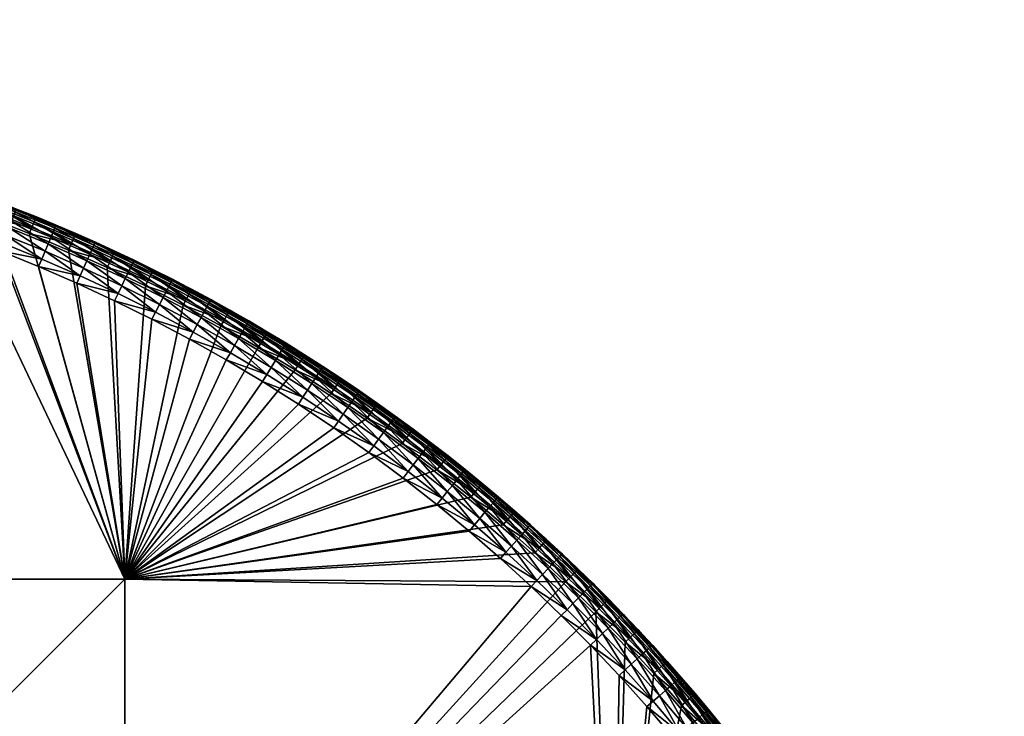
# Model space of a CAD drawing. Header units: centimetres. Extents: x -679 to 534, y -307 to 273.
# Tile 43 of 43: x 414 to 523, y 93 to 171. Entities that reach past the tile are written whole.
import ezdxf

# ---------------------------------------------------------------- set-up
doc = ezdxf.new("R2010")
doc.units = ezdxf.units.CM
doc.layers.add('Fbx_Root', color=18, linetype='Continuous', true_color=0x000000)

msp = doc.modelspace()

# ---------------------------------------------------------------- meshes
at = {"layer": 'Fbx_Root'}
mesh = msp.add_polyface(dxfattribs=at)
corners = [(353.45, 170.9), (398.18, 93.43, 390), (436.8, 26.54, 390), (359.56, 160.32, 390), (523.24, -123.18), (514.04, -107.25, 390), (475.42, -40.36, 390), (353.45, 170.9), (518, -126.2), (348.21, 167.88), (523.24, -123.18), (353.18, 160.74, 390), (391.93, 92.15, 390), (355.31, 160.63, 390), (352.31, 160.79, 390), (359.56, 160.32, 390), (357.44, 160.49, 390), (431.56, 23.51, 390), (398.18, 93.43, 390), (475.42, -40.36, 390), (436.8, 26.54, 390), (514.04, -107.25, 390), (471.19, -45.13, 390), (513.12, -109.17, 390), (512.18, -111.08, 390), (510.82, -113.76, 390), (431.56, 23.51, 390), (391.93, 92.15, 390), (348.21, 167.88), (518, -126.2), (352.31, 160.79, 390), (471.19, -45.13, 390), (510.82, -113.76, 390), (515.26, -109.35, 398.5), (515.26, -109.35, 392), (514.86, -110.17, 392), (514.47, -110.98, 392), (514.07, -111.79, 392), (515.26, -109.35, 405), (514.4, -109.79, 390.59), (513.79, -109.49, 390.14), (512.84, -111.41, 390.14), (514.8, -109.98, 391.26), (513.45, -111.72, 390.59), (513.12, -109.17, 390), (512.18, -111.08, 390), (514.47, -107.98, 390.13), (514.85, -108.65, 390.51), (515.15, -109.16, 391.16), (514.04, -107.25, 390), (515.26, -109.35, 392), (514.86, -110.17, 392), (514.47, -110.98, 392), (357.44, 160.49, 390), (359.56, 160.32, 390), (359.14, 161.06, 390.13), (355.31, 160.63, 390), (357.49, 161.22, 390.14), (355.35, 161.36, 390.14), (353.21, 161.48, 390.14), (353.18, 160.74, 390), (352.31, 160.79, 390)]
mesh.append_faces([[corners[k] for k in face] for face in [(0, 1, 2, 2), (1, 0, 3, 3), (4, 0, 2, 2), (5, 4, 6, 6), (2, 6, 4, 4), (7, 8, 9, 9), (8, 7, 10, 10), (11, 12, 13, 13), (14, 12, 11, 11), (12, 15, 16, 16), (17, 18, 12, 12), (15, 12, 18, 18), (12, 16, 13, 13), (19, 20, 17, 17), (18, 17, 20, 20), (21, 19, 22, 22), (17, 22, 19, 19), (23, 21, 22, 22), (22, 24, 23, 23), (22, 25, 24, 24), (26, 27, 28, 28), (29, 26, 28, 28), (30, 28, 27, 27), (31, 26, 29, 29), (32, 31, 29, 29), (33, 34, 35, 35), (33, 35, 36, 36), (37, 33, 36, 36), (33, 37, 38, 38), (39, 40, 41, 41), (42, 39, 43, 43), (44, 45, 41, 41), (44, 41, 40, 40), (46, 44, 40, 40), (46, 40, 47, 47), (48, 47, 39, 39), (47, 40, 39, 39), (49, 44, 46, 46), (50, 48, 42, 42), (42, 51, 50, 50), (52, 51, 42, 42), (42, 48, 39, 39), (53, 54, 55, 55), (56, 53, 57, 57), (56, 57, 58, 58), (58, 59, 60, 60), (58, 60, 56, 56), (55, 57, 53, 53), (61, 60, 59, 59)]])
mesh = msp.add_polyface(dxfattribs=at)
corners = [(425.45, 108.68, 390), (371.16, 108.68, 390), (410.54, 148.81, 390), (406.19, 150.39, 390), (414.84, 147.12, 390), (393.05, 154.46, 390), (397.39, 153.23, 390), (401.81, 151.86, 390), (419.19, 145.28, 390), (415.38, 148.43, 390.59), (419.76, 146.58, 390.59), (419.49, 145.96, 390.14), (415.12, 147.8, 390.14), (415.55, 148.84, 391.26), (419.94, 146.99, 391.26), (414.84, 147.12, 390), (419.19, 145.28, 390), (410.54, 148.81, 390), (415.6, 148.97, 392), (417.8, 148.06, 392), (419.99, 147.12, 392), (425.45, 108.68, 440), (407.34, 146.79, 440), (371.16, 108.68, 440), (390.11, 152.13, 440), (394.38, 150.98, 440), (403.05, 148.3, 440), (398.73, 149.69, 440), (420.12, 141.59, 440), (415.87, 143.44, 440), (411.58, 145.19, 440), (415.6, 148.97, 392), (417.81, 148.05, 435), (417.8, 148.06, 392), (420, 147.11, 435), (419.99, 147.12, 392), (412.25, 146.9, 439.65), (412.58, 147.74, 439.18), (408.27, 149.37, 439.18), (407.97, 148.52, 439.65), (411.91, 146.04, 439.92), (407.65, 147.65, 439.92), (417.25, 146.7, 438.54), (417.5, 147.3, 437.74), (413.11, 149.09, 437.74), (412.87, 148.48, 438.54), (416.94, 145.96, 439.18), (416.59, 145.14, 439.65), (416.23, 144.28, 439.92), (422.03, 145.83, 436.84), (417.78, 147.97, 435.91), (417.68, 147.73, 436.84), (421.84, 145.4, 437.74), (421.57, 144.81, 438.54), (421.24, 144.08, 439.18), (420.88, 143.27, 439.65), (420.49, 142.42, 439.92), (417.81, 148.05, 435), (415.62, 148.96, 435), (420, 147.11, 435), (403.34, 149.16, 439.92), (403.05, 148.3, 440), (407.34, 146.79, 440), (411.58, 145.19, 440), (415.87, 143.44, 440), (420.12, 141.59, 440)]
mesh.append_faces([[corners[k] for k in face] for face in [(0, 1, 2, 2), (2, 1, 3, 3), (0, 2, 4, 4), (1, 5, 6, 6), (7, 1, 6, 6), (1, 7, 3, 3), (0, 4, 8, 8), (9, 10, 11, 11), (9, 11, 12, 12), (13, 14, 10, 10), (13, 10, 9, 9), (15, 12, 11, 11), (15, 11, 16, 16), (17, 12, 15, 15), (14, 13, 18, 18), (14, 18, 19, 19), (19, 20, 14, 14), (21, 22, 23, 23), (24, 23, 25, 25), (23, 26, 27, 27), (21, 28, 29, 29), (30, 21, 29, 29), (22, 26, 23, 23), (30, 22, 21, 21), (31, 32, 33, 33), (33, 32, 34, 34), (33, 34, 35, 35), (36, 37, 38, 38), (36, 38, 39, 39), (40, 36, 39, 39), (40, 39, 41, 41), (42, 43, 44, 44), (42, 44, 45, 45), (46, 42, 45, 45), (46, 45, 37, 37), (47, 46, 37, 37), (47, 37, 36, 36), (48, 47, 36, 36), (48, 36, 40, 40), (49, 50, 51, 51), (52, 49, 51, 51), (52, 51, 43, 43), (53, 52, 43, 43), (53, 43, 42, 42), (54, 53, 42, 42), (54, 42, 46, 46), (55, 54, 46, 46), (55, 46, 47, 47), (56, 55, 47, 47), (56, 47, 48, 48), (57, 58, 50, 50), (59, 57, 50, 50), (41, 60, 61, 61), (41, 61, 62, 62), (48, 40, 63, 63), (48, 63, 64, 64), (56, 48, 64, 64), (56, 64, 65, 65), (40, 41, 62, 62), (40, 62, 63, 63)]])
mesh = msp.add_polyface(dxfattribs=at)
corners = [(411.04, 150.13, 390.59), (415.38, 148.43, 390.59), (415.12, 147.8, 390.14), (410.8, 149.49, 390.14), (411.2, 150.54, 391.26), (415.55, 148.84, 391.26), (406.66, 151.72, 390.59), (406.44, 151.08, 390.14), (406.81, 152.14, 391.26), (406.19, 150.39, 390), (410.54, 148.81, 390), (401.81, 151.86, 390), (402.04, 152.57, 390.14), (409.06, 151.49, 392), (411.25, 150.68, 392), (413.43, 149.84, 392), (415.6, 148.97, 392), (406.85, 152.28, 392), (409.05, 151.49, 435), (409.06, 151.49, 392), (411.25, 150.68, 392), (411.23, 150.68, 435), (413.41, 149.84, 435), (413.43, 149.84, 392), (415.6, 148.97, 392), (415.62, 148.96, 435), (417.81, 148.05, 435), (403.64, 150.04, 439.65), (403.93, 150.89, 439.18), (399.54, 152.3, 439.18), (399.28, 151.45, 439.65), (403.34, 149.16, 439.92), (399, 150.56, 439.92), (408.55, 150.12, 438.54), (408.77, 150.73, 437.74), (404.39, 152.26, 437.74), (404.18, 151.65, 438.54), (408.27, 149.37, 439.18), (407.97, 148.52, 439.65), (407.65, 147.65, 439.92), (413.28, 149.52, 436.84), (413.38, 149.77, 435.91), (409.02, 151.41, 435.91), (408.93, 151.16, 436.84), (413.11, 149.09, 437.74), (412.87, 148.48, 438.54), (412.58, 147.74, 439.18), (417.68, 147.73, 436.84), (417.78, 147.97, 435.91), (417.5, 147.3, 437.74), (411.23, 150.68, 435), (409.05, 151.49, 435), (413.41, 149.84, 435), (406.85, 152.28, 435), (415.62, 148.96, 435), (390.11, 152.13, 440), (394.38, 150.98, 440), (394.63, 151.86, 439.92), (398.73, 149.69, 440), (403.05, 148.3, 440)]
mesh.append_faces([[corners[k] for k in face] for face in [(0, 1, 2, 2), (0, 2, 3, 3), (4, 5, 1, 1), (4, 1, 0, 0), (6, 0, 3, 3), (6, 3, 7, 7), (8, 4, 0, 0), (8, 0, 6, 6), (9, 7, 3, 3), (9, 3, 10, 10), (11, 12, 7, 7), (11, 7, 9, 9), (10, 3, 2, 2), (4, 8, 13, 13), (4, 13, 14, 14), (5, 4, 14, 14), (5, 14, 15, 15), (15, 16, 5, 5), (17, 18, 19, 19), (20, 21, 22, 22), (20, 22, 23, 23), (19, 18, 21, 21), (19, 21, 20, 20), (24, 25, 26, 26), (23, 22, 25, 25), (23, 25, 24, 24), (27, 28, 29, 29), (27, 29, 30, 30), (31, 27, 30, 30), (31, 30, 32, 32), (33, 34, 35, 35), (33, 35, 36, 36), (37, 33, 36, 36), (37, 36, 28, 28), (38, 37, 28, 28), (38, 28, 27, 27), (39, 38, 27, 27), (39, 27, 31, 31), (40, 41, 42, 42), (40, 42, 43, 43), (44, 40, 43, 43), (44, 43, 34, 34), (45, 44, 34, 34), (45, 34, 33, 33), (46, 45, 33, 33), (46, 33, 37, 37), (47, 48, 41, 41), (47, 41, 40, 40), (49, 47, 40, 40), (49, 40, 44, 44), (50, 51, 42, 42), (52, 50, 41, 41), (51, 53, 42, 42), (54, 52, 41, 41), (55, 56, 57, 57), (50, 42, 41, 41), (48, 54, 41, 41), (32, 57, 56, 56), (32, 56, 58, 58), (31, 32, 58, 58), (31, 58, 59, 59)]])
mesh = msp.add_polyface(dxfattribs=at)
corners = [(424.09, 144.62, 390.59), (428.38, 142.56, 390.59), (428.07, 141.95, 390.14), (423.81, 144.01, 390.14), (424.28, 145.03, 391.26), (428.57, 142.96, 391.26), (419.76, 146.58, 390.59), (419.49, 145.96, 390.14), (419.94, 146.99, 391.26), (419.19, 145.28, 390), (423.49, 143.34, 390), (427.75, 141.29, 390), (419.99, 147.12, 392), (422.17, 146.15, 392), (426.5, 144.13, 392), (424.34, 145.15, 392), (428.64, 143.08, 392), (419.99, 147.12, 392), (420, 147.11, 435), (422.18, 146.15, 435), (422.17, 146.15, 392), (424.34, 145.15, 392), (424.34, 145.16, 435), (426.49, 144.14, 435), (426.5, 144.13, 392), (428.63, 143.09, 435), (428.64, 143.08, 392), (422.03, 145.83, 436.84), (422.14, 146.07, 435.91), (417.78, 147.97, 435.91), (426.34, 143.82, 436.84), (426.45, 144.06, 435.91), (426.13, 143.4, 437.74), (421.84, 145.4, 437.74), (425.85, 142.82, 438.54), (421.57, 144.81, 438.54), (425.51, 142.1, 439.18), (421.24, 144.08, 439.18), (425.12, 141.29, 439.65), (420.88, 143.27, 439.65), (424.71, 140.45, 439.92), (420.49, 142.42, 439.92), (430.59, 141.7, 436.84), (430.38, 141.29, 437.74), (430.08, 140.71, 438.54), (429.72, 140, 439.18), (429.31, 139.21, 439.65), (428.88, 138.38, 439.92), (422.18, 146.15, 435), (420, 147.11, 435), (426.49, 144.14, 435), (424.34, 145.16, 435), (428.63, 143.09, 435), (420.12, 141.59, 440), (424.32, 139.63, 440), (428.47, 137.57, 440)]
mesh.append_faces([[corners[k] for k in face] for face in [(0, 1, 2, 2), (0, 2, 3, 3), (4, 5, 1, 1), (4, 1, 0, 0), (6, 0, 3, 3), (6, 3, 7, 7), (8, 4, 0, 0), (8, 0, 6, 6), (9, 7, 3, 3), (9, 3, 10, 10), (10, 3, 2, 2), (10, 2, 11, 11), (4, 8, 12, 12), (4, 12, 13, 13), (14, 5, 4, 4), (15, 14, 4, 4), (13, 15, 4, 4), (16, 5, 14, 14), (17, 18, 19, 19), (17, 19, 20, 20), (21, 22, 23, 23), (21, 23, 24, 24), (24, 23, 25, 25), (24, 25, 26, 26), (20, 19, 22, 22), (20, 22, 21, 21), (27, 28, 29, 29), (30, 31, 28, 28), (30, 28, 27, 27), (32, 30, 27, 27), (32, 27, 33, 33), (34, 32, 33, 33), (34, 33, 35, 35), (36, 34, 35, 35), (36, 35, 37, 37), (38, 36, 37, 37), (38, 37, 39, 39), (40, 38, 39, 39), (40, 39, 41, 41), (42, 31, 30, 30), (43, 42, 30, 30), (43, 30, 32, 32), (44, 43, 32, 32), (44, 32, 34, 34), (45, 44, 34, 34), (45, 34, 36, 36), (46, 45, 36, 36), (46, 36, 38, 38), (47, 46, 38, 38), (47, 38, 40, 40), (48, 49, 28, 28), (50, 51, 31, 31), (52, 50, 31, 31), (51, 48, 28, 28), (49, 29, 28, 28), (31, 51, 28, 28), (40, 41, 53, 53), (40, 53, 54, 54), (47, 40, 54, 54), (47, 54, 55, 55)]])
mesh = msp.add_polyface(dxfattribs=at)
corners = [(440.3, 134.44, 390), (425.45, 108.68, 390), (436.15, 136.84, 390), (427.75, 141.29, 390), (423.49, 143.34, 390), (431.94, 139.14, 390), (419.19, 145.28, 390), (452.39, 126.59, 390), (456.31, 123.75, 390), (444.38, 131.94, 390), (448.4, 129.33, 390), (441.02, 135.66, 390.59), (444.77, 132.56, 390.14), (440.67, 135.08, 390.14), (441.25, 136.04, 391.26), (445.14, 133.13, 390.59), (436.84, 138.08, 390.59), (436.51, 137.49, 390.14), (437.06, 138.47, 391.26), (440.3, 134.44, 390), (436.15, 136.84, 390), (443.39, 134.91, 392), (445.37, 133.51, 391.26), (439.23, 137.39, 392), (441.32, 136.16, 392), (448.71, 125.49, 440), (444.75, 128.14, 440), (425.45, 108.68, 440), (436.73, 133.06, 440), (432.63, 135.37, 440), (440.77, 130.65, 440), (428.47, 137.57, 440), (456.42, 119.91, 440), (452.6, 122.75, 440), (460.16, 116.97, 440), (424.32, 139.63, 440), (420.12, 141.59, 440), (441.32, 136.16, 392), (441.32, 136.16, 435), (443.39, 134.91, 435), (443.39, 134.91, 392), (439.23, 137.39, 392), (439.24, 137.39, 435), (437.65, 134.65, 439.65), (438.1, 135.43, 439.18), (433.94, 137.77, 439.18), (433.51, 136.98, 439.65), (437.19, 133.85, 439.92), (433.06, 136.16, 439.92), (443.21, 134.61, 436.84), (443.35, 134.84, 435.91), (439.19, 137.31, 435.91), (439.06, 137.08, 436.84), (442.96, 134.22, 437.74), (438.83, 136.68, 437.74), (442.62, 133.66, 438.54), (438.5, 136.12, 438.54), (442.21, 132.98, 439.18), (441.74, 132.22, 439.65), (441.25, 131.42, 439.92), (446.24, 130.43, 439.18), (445.76, 129.68, 439.65), (445.25, 128.9, 439.92), (441.32, 136.16, 435), (439.24, 137.39, 435), (443.39, 134.91, 435), (432.63, 135.37, 440), (436.73, 133.06, 440), (440.77, 130.65, 440), (428.47, 137.57, 440)]
mesh.append_faces([[corners[k] for k in face] for face in [(0, 1, 2, 2), (3, 1, 4, 4), (1, 3, 5, 5), (1, 5, 2, 2), (4, 1, 6, 6), (7, 8, 1, 1), (9, 1, 0, 0), (1, 9, 10, 10), (11, 12, 13, 13), (14, 15, 11, 11), (16, 11, 13, 13), (16, 13, 17, 17), (18, 14, 11, 11), (19, 13, 12, 12), (20, 17, 13, 13), (20, 13, 19, 19), (21, 22, 14, 14), (14, 23, 24, 24), (21, 14, 24, 24), (25, 26, 27, 27), (28, 29, 27, 27), (27, 30, 28, 28), (27, 26, 30, 30), (29, 31, 27, 27), (32, 33, 27, 27), (34, 32, 27, 27), (27, 35, 36, 36), (35, 27, 31, 31), (37, 38, 39, 39), (37, 39, 40, 40), (41, 42, 38, 38), (41, 38, 37, 37), (43, 44, 45, 45), (43, 45, 46, 46), (47, 43, 46, 46), (47, 46, 48, 48), (49, 50, 51, 51), (49, 51, 52, 52), (53, 49, 52, 52), (53, 52, 54, 54), (55, 53, 54, 54), (55, 54, 56, 56), (57, 55, 56, 56), (57, 56, 44, 44), (58, 57, 44, 44), (58, 44, 43, 43), (59, 58, 43, 43), (59, 43, 47, 47), (60, 55, 57, 57), (61, 57, 58, 58), (62, 58, 59, 59), (63, 64, 51, 51), (65, 63, 50, 50), (63, 51, 50, 50), (47, 48, 66, 66), (47, 66, 67, 67), (62, 59, 68, 68), (59, 47, 67, 67), (59, 67, 68, 68), (48, 69, 66, 66)]])
mesh = msp.add_polyface(dxfattribs=at)
corners = [(437.06, 138.47, 391.26), (441.02, 135.66, 390.59), (436.84, 138.08, 390.59), (432.61, 140.39, 390.59), (436.51, 137.49, 390.14), (432.29, 139.79, 390.14), (432.81, 140.78, 391.26), (428.38, 142.56, 390.59), (428.07, 141.95, 390.14), (428.57, 142.96, 391.26), (431.94, 139.14, 390), (436.15, 136.84, 390), (427.75, 141.29, 390), (441.25, 136.04, 391.26), (439.23, 137.39, 392), (430.77, 142.01, 392), (432.88, 140.91, 392), (435.01, 139.76, 392), (437.13, 138.59, 392), (428.64, 143.08, 392), (428.64, 143.08, 392), (428.63, 143.09, 435), (430.75, 142.02, 435), (430.77, 142.01, 392), (432.88, 140.91, 392), (432.89, 140.9, 435), (435.02, 139.76, 435), (435.01, 139.76, 392), (437.13, 138.59, 392), (437.14, 138.58, 435), (439.24, 137.39, 435), (439.23, 137.39, 392), (430.59, 141.7, 436.84), (430.71, 141.94, 435.91), (426.45, 144.06, 435.91), (434.85, 139.45, 436.84), (434.98, 139.68, 435.91), (434.63, 139.04, 437.74), (430.38, 141.29, 437.74), (434.32, 138.47, 438.54), (430.08, 140.71, 438.54), (433.94, 137.77, 439.18), (429.72, 140, 439.18), (433.51, 136.98, 439.65), (429.31, 139.21, 439.65), (433.06, 136.16, 439.92), (428.88, 138.38, 439.92), (439.06, 137.08, 436.84), (439.19, 137.31, 435.91), (438.83, 136.68, 437.74), (438.5, 136.12, 438.54), (438.1, 135.43, 439.18), (430.75, 142.02, 435), (428.63, 143.09, 435), (432.89, 140.9, 435), (437.14, 138.58, 435), (435.02, 139.76, 435), (439.24, 137.39, 435), (428.47, 137.57, 440)]
mesh.append_faces([[corners[k] for k in face] for face in [(0, 1, 2, 2), (3, 2, 4, 4), (3, 4, 5, 5), (6, 0, 2, 2), (6, 2, 3, 3), (7, 3, 5, 5), (7, 5, 8, 8), (9, 6, 3, 3), (9, 3, 7, 7), (10, 5, 4, 4), (10, 4, 11, 11), (12, 8, 5, 5), (12, 5, 10, 10), (13, 0, 14, 14), (6, 9, 15, 15), (6, 15, 16, 16), (0, 6, 17, 17), (0, 17, 18, 18), (16, 17, 6, 6), (14, 0, 18, 18), (19, 15, 9, 9), (20, 21, 22, 22), (20, 22, 23, 23), (24, 25, 26, 26), (24, 26, 27, 27), (28, 29, 30, 30), (28, 30, 31, 31), (27, 26, 29, 29), (27, 29, 28, 28), (23, 22, 25, 25), (23, 25, 24, 24), (32, 33, 34, 34), (35, 36, 33, 33), (35, 33, 32, 32), (37, 35, 32, 32), (37, 32, 38, 38), (39, 37, 38, 38), (39, 38, 40, 40), (41, 39, 40, 40), (41, 40, 42, 42), (43, 41, 42, 42), (43, 42, 44, 44), (45, 43, 44, 44), (45, 44, 46, 46), (47, 48, 36, 36), (47, 36, 35, 35), (49, 47, 35, 35), (49, 35, 37, 37), (50, 49, 37, 37), (50, 37, 39, 39), (51, 50, 39, 39), (51, 39, 41, 41), (52, 53, 33, 33), (54, 52, 33, 33), (55, 56, 36, 36), (57, 55, 48, 48), (56, 54, 36, 36), (53, 34, 33, 33), (54, 33, 36, 36), (48, 55, 36, 36), (45, 46, 58, 58)]])
mesh = msp.add_polyface(dxfattribs=at)
corners = [(460.15, 120.81, 390), (425.45, 108.68, 390), (456.31, 123.75, 390), (452.39, 126.59, 390), (448.4, 129.33, 390), (449.19, 130.5, 390.59), (452.81, 127.19, 390.14), (448.81, 129.94, 390.14), (449.43, 130.87, 391.26), (453.21, 127.74, 390.59), (445.14, 133.13, 390.59), (444.77, 132.56, 390.14), (445.37, 133.51, 391.26), (441.02, 135.66, 390.59), (441.25, 136.04, 391.26), (448.4, 129.33, 390), (444.38, 131.94, 390), (440.3, 134.44, 390), (447.49, 132.32, 392), (449.51, 130.99, 392), (451.54, 129.62, 392), (445.45, 133.63, 392), (443.39, 134.91, 392), (467.22, 110.97, 440), (463.73, 114.01, 440), (425.45, 108.68, 440), (460.16, 116.97, 440), (448.71, 125.49, 440), (452.6, 122.75, 440), (445.45, 133.63, 392), (445.44, 133.63, 435), (447.48, 132.33, 435), (447.49, 132.32, 392), (443.39, 134.91, 392), (443.39, 134.91, 435), (449.51, 130.99, 392), (449.52, 130.99, 435), (451.54, 129.62, 435), (447.29, 132.03, 436.84), (447.43, 132.26, 435.91), (443.35, 134.84, 435.91), (443.21, 134.61, 436.84), (447.03, 131.65, 437.74), (442.96, 134.22, 437.74), (446.68, 131.1, 438.54), (442.62, 133.66, 438.54), (446.24, 130.43, 439.18), (445.76, 129.68, 439.65), (442.21, 132.98, 439.18), (445.25, 128.9, 439.92), (441.74, 132.22, 439.65), (451.34, 129.33, 436.84), (451.49, 129.55, 435.91), (451.08, 128.94, 437.74), (450.71, 128.41, 438.54), (450.26, 127.75, 439.18), (449.75, 127.01, 439.65), (449.23, 126.24, 439.92), (453.68, 124.24, 439.65), (453.13, 123.49, 439.92), (447.48, 132.33, 435), (445.44, 133.63, 435), (449.52, 130.99, 435), (443.39, 134.91, 435), (440.77, 130.65, 440), (444.75, 128.14, 440), (448.71, 125.49, 440)]
mesh.append_faces([[corners[k] for k in face] for face in [(0, 1, 2, 2), (3, 1, 4, 4), (5, 6, 7, 7), (8, 9, 5, 5), (10, 5, 7, 7), (10, 7, 11, 11), (12, 8, 5, 5), (12, 5, 10, 10), (13, 10, 11, 11), (14, 12, 10, 10), (15, 7, 6, 6), (16, 11, 7, 7), (16, 7, 15, 15), (17, 11, 16, 16), (8, 12, 18, 18), (8, 18, 19, 19), (19, 20, 8, 8), (21, 18, 12, 12), (22, 21, 12, 12), (23, 24, 25, 25), (24, 26, 25, 25), (27, 25, 28, 28), (29, 30, 31, 31), (29, 31, 32, 32), (33, 34, 30, 30), (33, 30, 29, 29), (35, 36, 37, 37), (32, 31, 36, 36), (32, 36, 35, 35), (38, 39, 40, 40), (38, 40, 41, 41), (42, 38, 41, 41), (42, 41, 43, 43), (44, 42, 43, 43), (44, 43, 45, 45), (46, 44, 45, 45), (47, 46, 48, 48), (49, 47, 50, 50), (51, 52, 39, 39), (51, 39, 38, 38), (53, 51, 38, 38), (53, 38, 42, 42), (54, 53, 42, 42), (54, 42, 44, 44), (55, 54, 44, 44), (55, 44, 46, 46), (56, 55, 46, 46), (56, 46, 47, 47), (57, 56, 47, 47), (57, 47, 49, 49), (58, 55, 56, 56), (59, 56, 57, 57), (60, 61, 39, 39), (62, 60, 39, 39), (61, 63, 40, 40), (62, 39, 52, 52), (39, 61, 40, 40), (49, 64, 65, 65), (57, 49, 65, 65), (57, 65, 66, 66), (59, 57, 66, 66)]])
mesh = msp.add_polyface(dxfattribs=at)
corners = [(457.15, 124.88, 390.59), (460.61, 121.39, 390.14), (456.75, 124.34, 390.14), (457.42, 125.24, 391.26), (461.3, 122.27, 391.26), (461.03, 121.92, 390.59), (453.21, 127.74, 390.59), (452.81, 127.19, 390.14), (453.46, 128.11, 391.26), (449.19, 130.5, 390.59), (449.43, 130.87, 391.26), (452.39, 126.59, 390), (456.31, 123.75, 390), (448.4, 129.33, 390), (459.46, 123.88, 392), (451.54, 129.62, 392), (453.54, 128.22, 392), (455.53, 126.8, 392), (457.5, 125.35, 392), (449.51, 130.99, 392), (451.54, 129.62, 435), (451.54, 129.62, 392), (453.54, 128.22, 392), (453.55, 128.22, 435), (455.53, 126.8, 435), (455.53, 126.8, 392), (457.5, 125.35, 392), (457.5, 125.35, 435), (459.45, 123.88, 435), (459.46, 123.88, 392), (461.39, 122.38, 435), (461.39, 122.38, 392), (455.33, 126.51, 436.84), (455.49, 126.73, 435.91), (451.49, 129.55, 435.91), (451.34, 129.33, 436.84), (455.06, 126.14, 437.74), (451.08, 128.94, 437.74), (454.68, 125.61, 438.54), (450.71, 128.41, 438.54), (454.21, 124.97, 439.18), (450.26, 127.75, 439.18), (453.68, 124.24, 439.65), (453.13, 123.49, 439.92), (449.75, 127.01, 439.65), (459.24, 123.6, 436.84), (459.4, 123.81, 435.91), (458.96, 123.23, 437.74), (458.56, 122.72, 438.54), (458.08, 122.08, 439.18), (457.53, 121.37, 439.65), (456.97, 120.63, 439.92), (463.08, 120.59, 436.84), (451.54, 129.62, 435), (449.52, 130.99, 435), (453.55, 128.22, 435), (457.5, 125.35, 435), (455.53, 126.8, 435), (461.39, 122.38, 435), (459.45, 123.88, 435), (448.71, 125.49, 440), (452.6, 122.75, 440)]
mesh.append_faces([[corners[k] for k in face] for face in [(0, 1, 2, 2), (3, 4, 5, 5), (3, 5, 0, 0), (6, 0, 2, 2), (6, 2, 7, 7), (8, 3, 0, 0), (8, 0, 6, 6), (9, 6, 7, 7), (10, 8, 6, 6), (11, 7, 2, 2), (11, 2, 12, 12), (13, 7, 11, 11), (4, 3, 14, 14), (8, 10, 15, 15), (8, 15, 16, 16), (3, 8, 16, 16), (3, 16, 17, 17), (18, 14, 3, 3), (18, 3, 17, 17), (19, 20, 21, 21), (22, 23, 24, 24), (22, 24, 25, 25), (21, 20, 23, 23), (21, 23, 22, 22), (26, 27, 28, 28), (26, 28, 29, 29), (29, 28, 30, 30), (29, 30, 31, 31), (25, 24, 27, 27), (25, 27, 26, 26), (32, 33, 34, 34), (32, 34, 35, 35), (36, 32, 35, 35), (36, 35, 37, 37), (38, 36, 37, 37), (38, 37, 39, 39), (40, 38, 39, 39), (40, 39, 41, 41), (42, 40, 41, 41), (43, 42, 44, 44), (45, 46, 33, 33), (45, 33, 32, 32), (47, 45, 32, 32), (47, 32, 36, 36), (48, 47, 36, 36), (48, 36, 38, 38), (49, 48, 38, 38), (49, 38, 40, 40), (50, 49, 40, 40), (50, 40, 42, 42), (51, 42, 43, 43), (52, 46, 45, 45), (53, 54, 34, 34), (55, 53, 34, 34), (56, 57, 33, 33), (58, 59, 46, 46), (59, 56, 46, 46), (57, 55, 33, 33), (55, 34, 33, 33), (46, 56, 33, 33), (43, 60, 61, 61)]])
mesh = msp.add_polyface(dxfattribs=at)
corners = [(471.03, 111.58, 390), (425.45, 108.68, 390), (467.51, 114.72, 390), (460.15, 120.81, 390), (463.92, 117.77, 390), (474.46, 108.35, 390), (464.82, 118.86, 390.59), (468, 115.27, 390.14), (464.39, 118.34, 390.14), (461.03, 121.92, 390.59), (460.61, 121.39, 390.14), (461.3, 122.27, 391.26), (465.11, 119.2, 391.26), (457.15, 124.88, 390.59), (460.15, 120.81, 390), (463.92, 117.77, 390), (456.31, 123.75, 390), (456.75, 124.34, 390.14), (459.46, 123.88, 392), (461.39, 122.38, 392), (463.3, 120.86, 392), (465.2, 119.31, 392), (467.02, 117.78, 392), (425.45, 108.68, 440), (470.64, 107.84, 440), (467.22, 110.97, 440), (461.39, 122.38, 392), (461.39, 122.38, 435), (463.3, 120.86, 435), (463.3, 120.86, 392), (465.14, 119.36, 435), (465.2, 119.31, 392), (456.97, 120.63, 439.92), (457.53, 121.37, 439.65), (453.68, 124.24, 439.65), (463.08, 120.59, 436.84), (463.24, 120.8, 435.91), (459.4, 123.81, 435.91), (462.79, 120.23, 437.74), (459.24, 123.6, 436.84), (458.96, 123.23, 437.74), (462.38, 119.72, 438.54), (458.56, 122.72, 438.54), (461.88, 119.1, 439.18), (458.08, 122.08, 439.18), (461.31, 118.4, 439.65), (460.73, 117.68, 439.92), (466.74, 117.56, 436.84), (466.91, 117.76, 435.91), (466.44, 117.2, 437.74), (466.02, 116.71, 438.54), (465.5, 116.1, 439.18), (464.92, 115.42, 439.65), (464.32, 114.71, 439.92), (467.83, 111.65, 439.92), (465.14, 119.36, 435), (463.3, 120.86, 435), (461.39, 122.38, 435), (453.13, 123.49, 439.92), (452.6, 122.75, 440), (456.42, 119.91, 440), (460.16, 116.97, 440), (463.73, 114.01, 440)]
mesh.append_faces([[corners[k] for k in face] for face in [(0, 1, 2, 2), (1, 3, 4, 4), (1, 4, 2, 2), (1, 0, 5, 5), (6, 7, 8, 8), (9, 6, 8, 8), (9, 8, 10, 10), (11, 12, 6, 6), (11, 6, 9, 9), (13, 9, 10, 10), (14, 10, 8, 8), (14, 8, 15, 15), (16, 17, 10, 10), (16, 10, 14, 14), (11, 18, 19, 19), (12, 11, 20, 20), (12, 20, 21, 21), (19, 20, 11, 11), (22, 12, 21, 21), (23, 24, 25, 25), (26, 27, 28, 28), (26, 28, 29, 29), (29, 28, 30, 30), (29, 30, 31, 31), (32, 33, 34, 34), (35, 36, 37, 37), (38, 35, 39, 39), (38, 39, 40, 40), (41, 38, 40, 40), (41, 40, 42, 42), (43, 41, 42, 42), (43, 42, 44, 44), (45, 43, 44, 44), (45, 44, 33, 33), (46, 45, 33, 33), (46, 33, 32, 32), (47, 48, 36, 36), (47, 36, 35, 35), (49, 47, 35, 35), (49, 35, 38, 38), (50, 49, 38, 38), (50, 38, 41, 41), (51, 50, 41, 41), (51, 41, 43, 43), (52, 51, 43, 43), (52, 43, 45, 45), (53, 52, 45, 45), (53, 45, 46, 46), (54, 52, 53, 53), (55, 56, 36, 36), (56, 57, 36, 36), (57, 37, 36, 36), (48, 55, 36, 36), (32, 58, 59, 59), (32, 59, 60, 60), (53, 46, 61, 61), (53, 61, 62, 62), (54, 53, 62, 62), (46, 32, 60, 60), (46, 60, 61, 61)]])
mesh = msp.add_polyface(dxfattribs=at)
corners = [(471.98, 112.62, 390.59), (474.97, 108.88, 390.14), (471.52, 112.12, 390.14), (468.44, 115.78, 390.59), (468, 115.27, 390.14), (468.73, 116.12, 391.26), (472.28, 112.95, 391.26), (464.82, 118.86, 390.59), (465.11, 119.2, 391.26), (467.51, 114.72, 390), (471.03, 111.58, 390), (463.92, 117.77, 390), (464.39, 118.34, 390.14), (467.02, 117.78, 392), (468.83, 116.23, 392), (470.61, 114.65, 392), (472.38, 113.05, 392), (474.12, 111.43, 392), (465.2, 119.31, 392), (465.14, 119.36, 435), (466.96, 117.83, 435), (467.02, 117.78, 392), (468.83, 116.23, 392), (468.77, 116.27, 435), (470.55, 114.7, 435), (470.61, 114.65, 392), (472.32, 113.1, 435), (472.38, 113.05, 392), (470.32, 114.44, 436.84), (470.5, 114.64, 435.91), (466.91, 117.76, 435.91), (466.74, 117.56, 436.84), (470.01, 114.09, 437.74), (466.44, 117.2, 437.74), (469.58, 113.61, 438.54), (466.02, 116.71, 438.54), (469.05, 113.01, 439.18), (465.5, 116.1, 439.18), (468.45, 112.34, 439.65), (464.92, 115.42, 439.65), (467.83, 111.65, 439.92), (473.83, 111.23, 436.84), (474.01, 111.43, 435.91), (473.51, 110.89, 437.74), (473.06, 110.42, 438.54), (472.52, 109.84, 439.18), (471.9, 109.18, 439.65), (471.27, 108.5, 439.92), (474.62, 105.27, 439.92), (468.77, 116.27, 435), (466.96, 117.83, 435), (470.55, 114.7, 435), (465.14, 119.36, 435), (472.32, 113.1, 435), (463.73, 114.01, 440), (467.22, 110.97, 440), (470.64, 107.84, 440)]
mesh.append_faces([[corners[k] for k in face] for face in [(0, 1, 2, 2), (3, 0, 2, 2), (3, 2, 4, 4), (5, 6, 0, 0), (5, 0, 3, 3), (7, 3, 4, 4), (8, 5, 3, 3), (8, 3, 7, 7), (9, 4, 2, 2), (9, 2, 10, 10), (11, 12, 4, 4), (11, 4, 9, 9), (5, 8, 13, 13), (5, 13, 14, 14), (6, 5, 14, 14), (6, 14, 15, 15), (16, 17, 6, 6), (15, 16, 6, 6), (18, 19, 20, 20), (18, 20, 21, 21), (22, 23, 24, 24), (22, 24, 25, 25), (21, 20, 23, 23), (21, 23, 22, 22), (25, 24, 26, 26), (25, 26, 27, 27), (28, 29, 30, 30), (28, 30, 31, 31), (32, 28, 31, 31), (32, 31, 33, 33), (34, 32, 33, 33), (34, 33, 35, 35), (36, 34, 35, 35), (36, 35, 37, 37), (38, 36, 37, 37), (38, 37, 39, 39), (40, 38, 39, 39), (41, 42, 29, 29), (41, 29, 28, 28), (43, 41, 28, 28), (43, 28, 32, 32), (44, 43, 32, 32), (44, 32, 34, 34), (45, 44, 34, 34), (45, 34, 36, 36), (46, 45, 36, 36), (46, 36, 38, 38), (47, 46, 38, 38), (47, 38, 40, 40), (48, 46, 47, 47), (49, 50, 30, 30), (51, 49, 29, 29), (50, 52, 30, 30), (53, 51, 29, 29), (49, 30, 29, 29), (53, 29, 42, 42), (40, 54, 55, 55), (48, 47, 56, 56), (47, 40, 55, 55), (47, 55, 56, 56)]])
mesh = msp.add_polyface(dxfattribs=at)
corners = [(478.82, 106.03, 390.59), (481.61, 102.15, 390.14), (478.33, 105.56, 390.14), (479.13, 106.35, 391.26), (482.11, 102.62, 390.59), (475.44, 109.37, 390.59), (474.97, 108.88, 390.14), (475.75, 109.69, 391.26), (471.98, 112.62, 390.59), (472.28, 112.95, 391.26), (471.03, 111.58, 390), (471.52, 112.12, 390.14), (474.46, 108.35, 390), (477.81, 105.04, 390), (477.55, 108.13, 392), (479.23, 106.45, 392), (474.12, 111.43, 392), (475.85, 109.79, 392), (482.43, 102.92, 391.26), (480.9, 104.74, 392), (472.38, 113.05, 392), (472.32, 113.1, 435), (474.07, 111.49, 435), (474.12, 111.43, 392), (475.85, 109.79, 392), (475.79, 109.85, 435), (477.49, 108.19, 435), (477.55, 108.13, 392), (479.23, 106.45, 392), (479.18, 106.5, 435), (480.84, 104.8, 435), (480.9, 104.74, 392), (477.25, 107.94, 436.84), (477.44, 108.13, 435.91), (474.01, 111.43, 435.91), (473.83, 111.23, 436.84), (476.92, 107.61, 437.74), (473.51, 110.89, 437.74), (476.47, 107.14, 438.54), (473.06, 110.42, 438.54), (475.9, 106.57, 439.18), (472.52, 109.84, 439.18), (475.28, 105.94, 439.65), (471.9, 109.18, 439.65), (474.62, 105.27, 439.92), (480.59, 104.55, 436.84), (480.78, 104.74, 435.91), (480.25, 104.23, 437.74), (479.79, 103.78, 438.54), (479.21, 103.23, 439.18), (478.57, 102.61, 439.65), (477.9, 101.96, 439.92), (474.07, 111.49, 435), (472.32, 113.1, 435), (477.49, 108.19, 435), (475.79, 109.85, 435), (479.18, 106.5, 435), (482.48, 103.07, 435), (480.84, 104.8, 435), (470.64, 107.84, 440), (473.98, 104.63, 440)]
mesh.append_faces([[corners[k] for k in face] for face in [(0, 1, 2, 2), (3, 4, 0, 0), (5, 0, 2, 2), (5, 2, 6, 6), (7, 3, 0, 0), (7, 0, 5, 5), (8, 5, 6, 6), (9, 7, 5, 5), (9, 5, 8, 8), (10, 11, 6, 6), (10, 6, 12, 12), (12, 6, 2, 2), (12, 2, 13, 13), (3, 7, 14, 14), (3, 14, 15, 15), (7, 9, 16, 16), (7, 16, 17, 17), (18, 3, 19, 19), (15, 19, 3, 3), (17, 14, 7, 7), (20, 21, 22, 22), (20, 22, 23, 23), (24, 25, 26, 26), (24, 26, 27, 27), (23, 22, 25, 25), (23, 25, 24, 24), (28, 29, 30, 30), (28, 30, 31, 31), (27, 26, 29, 29), (27, 29, 28, 28), (32, 33, 34, 34), (32, 34, 35, 35), (36, 32, 35, 35), (36, 35, 37, 37), (38, 36, 37, 37), (38, 37, 39, 39), (40, 38, 39, 39), (40, 39, 41, 41), (42, 40, 41, 41), (42, 41, 43, 43), (44, 42, 43, 43), (45, 46, 33, 33), (45, 33, 32, 32), (47, 45, 32, 32), (47, 32, 36, 36), (48, 47, 36, 36), (48, 36, 38, 38), (49, 48, 38, 38), (49, 38, 40, 40), (50, 49, 40, 40), (50, 40, 42, 42), (51, 42, 44, 44), (52, 53, 34, 34), (54, 55, 33, 33), (56, 54, 33, 33), (55, 52, 34, 34), (57, 58, 46, 46), (58, 56, 46, 46), (56, 33, 46, 46), (44, 59, 60, 60), (33, 55, 34, 34)]])
mesh = msp.add_polyface(dxfattribs=at)
corners = [(371.16, 54.4, 390), (371.16, 0.11, 390), (316.87, 0.11, 390), (371.16, 108.68, 390), (316.87, 54.4, 390), (425.45, 0.11, 390), (371.16, -54.17, 390), (425.45, 54.4, 390), (425.45, 108.68, 390), (479.73, 0.11, 390), (425.45, -54.17, 390), (479.73, 54.4, 390), (474.46, 108.35, 390), (477.81, 105.04, 390), (481.08, 101.65, 390), (484.26, 98.17, 390), (482.11, 102.62, 390.59), (484.81, 98.66, 390.14), (481.61, 102.15, 390.14), (478.82, 106.03, 390.59), (479.13, 106.35, 391.26), (482.43, 102.92, 391.26), (477.81, 105.04, 390), (478.33, 105.56, 390.14), (481.08, 101.65, 390), (480.9, 104.74, 392), (482.54, 103.02, 392), (371.16, 54.4, 440), (316.87, 0.11, 440), (371.16, 0.11, 440), (371.16, 108.68, 440), (316.87, 54.4, 440), (425.45, 0.11, 440), (371.16, -54.17, 440), (425.45, 54.4, 440), (425.45, 108.68, 440), (479.73, 0.11, 440), (425.45, -54.17, 440), (479.73, 54.4, 440), (470.64, 107.84, 440), (473.98, 104.63, 440), (477.24, 101.33, 440), (480.42, 97.95, 440), (483.5, 94.49, 440), (480.9, 104.74, 392), (480.84, 104.8, 435), (482.48, 103.07, 435), (482.54, 103.02, 392), (477.9, 101.96, 439.92), (478.57, 102.61, 439.65), (475.28, 105.94, 439.65), (483.84, 101.09, 436.84), (484.04, 101.27, 435.91), (480.78, 104.74, 435.91), (480.59, 104.55, 436.84), (483.5, 100.78, 437.74), (480.25, 104.23, 437.74), (483.02, 100.34, 438.54), (479.79, 103.78, 438.54), (482.43, 99.8, 439.18), (479.21, 103.23, 439.18), (481.77, 99.19, 439.65), (481.09, 98.56, 439.92), (484.89, 95.7, 439.65), (484.19, 95.09, 439.92), (482.48, 103.07, 435), (477.24, 101.33, 440), (480.42, 97.95, 440), (474.62, 105.27, 439.92), (473.98, 104.63, 440)]
mesh.append_faces([[corners[k] for k in face] for face in [(0, 1, 2, 2), (3, 0, 4, 4), (5, 6, 1, 1), (7, 5, 1, 1), (7, 1, 0, 0), (8, 7, 0, 0), (8, 0, 3, 3), (9, 10, 5, 5), (11, 9, 5, 5), (11, 5, 7, 7), (12, 7, 8, 8), (13, 11, 7, 7), (13, 7, 12, 12), (14, 11, 13, 13), (14, 15, 11, 11), (16, 17, 18, 18), (19, 16, 18, 18), (20, 21, 16, 16), (22, 23, 18, 18), (22, 18, 24, 24), (21, 25, 26, 26), (27, 28, 29, 29), (30, 31, 27, 27), (32, 29, 33, 33), (34, 27, 29, 29), (34, 29, 32, 32), (35, 30, 27, 27), (35, 27, 34, 34), (36, 32, 37, 37), (38, 34, 32, 32), (38, 32, 36, 36), (39, 35, 34, 34), (39, 34, 40, 40), (40, 34, 41, 41), (42, 41, 38, 38), (38, 43, 42, 42), (38, 41, 34, 34), (44, 45, 46, 46), (44, 46, 47, 47), (48, 49, 50, 50), (51, 52, 53, 53), (51, 53, 54, 54), (55, 51, 54, 54), (55, 54, 56, 56), (57, 55, 56, 56), (57, 56, 58, 58), (59, 57, 58, 58), (59, 58, 60, 60), (61, 59, 60, 60), (61, 60, 49, 49), (62, 61, 49, 49), (62, 49, 48, 48), (63, 59, 61, 61), (64, 61, 62, 62), (52, 65, 53, 53), (62, 48, 66, 66), (62, 66, 67, 67), (64, 62, 67, 67), (48, 68, 69, 69), (48, 69, 66, 66)]])
mesh = msp.add_polyface(dxfattribs=at)
corners = [(487.35, 94.62, 390), (479.73, 54.4, 390), (484.26, 98.17, 390), (490.35, 90.99, 390), (485.31, 99.12, 390.59), (488.43, 95.54, 390.59), (487.91, 95.1, 390.14), (484.81, 98.66, 390.14), (485.65, 99.41, 391.26), (488.77, 95.82, 391.26), (482.11, 102.62, 390.59), (482.43, 102.92, 391.26), (484.26, 98.17, 390), (487.35, 94.62, 390), (481.08, 101.65, 390), (481.61, 102.15, 390.14), (482.54, 103.02, 392), (484.15, 101.27, 392), (487.32, 97.72, 392), (485.75, 99.51, 392), (486.51, 90.96, 440), (479.73, 54.4, 440), (489.5, 87.25, 440), (492.39, 83.47, 440), (483.5, 94.49, 440), (482.54, 103.02, 392), (482.48, 103.07, 435), (484.1, 101.33, 435), (484.15, 101.27, 392), (485.75, 99.51, 392), (485.7, 99.56, 435), (487.27, 97.78, 435), (487.32, 97.72, 392), (488.83, 95.97, 435), (487.01, 97.55, 436.84), (487.21, 97.72, 435.91), (484.04, 101.27, 435.91), (483.84, 101.09, 436.84), (486.66, 97.24, 437.74), (483.5, 100.78, 437.74), (486.17, 96.81, 438.54), (483.02, 100.34, 438.54), (485.57, 96.29, 439.18), (482.43, 99.8, 439.18), (484.89, 95.7, 439.65), (484.19, 95.09, 439.92), (481.77, 99.19, 439.65), (490.09, 93.92, 436.84), (489.73, 93.63, 437.74), (489.23, 93.21, 438.54), (488.61, 92.7, 439.18), (487.92, 92.13, 439.65), (487.21, 91.54, 439.92), (490.21, 87.81, 439.92), (485.7, 99.56, 435), (484.1, 101.33, 435), (487.27, 97.78, 435), (482.48, 103.07, 435), (488.83, 95.97, 435), (490.29, 94.09, 435.91), (483.5, 94.49, 440), (486.51, 90.96, 440), (480.42, 97.95, 440)]
mesh.append_faces([[corners[k] for k in face] for face in [(0, 1, 2, 2), (1, 0, 3, 3), (4, 5, 6, 6), (4, 6, 7, 7), (8, 9, 5, 5), (8, 5, 4, 4), (10, 4, 7, 7), (11, 8, 4, 4), (11, 4, 10, 10), (12, 7, 6, 6), (12, 6, 13, 13), (14, 15, 7, 7), (14, 7, 12, 12), (8, 11, 16, 16), (8, 16, 17, 17), (9, 8, 18, 18), (17, 19, 8, 8), (18, 8, 19, 19), (20, 21, 22, 22), (23, 22, 21, 21), (21, 20, 24, 24), (25, 26, 27, 27), (25, 27, 28, 28), (29, 30, 31, 31), (29, 31, 32, 32), (32, 31, 33, 33), (28, 27, 30, 30), (28, 30, 29, 29), (34, 35, 36, 36), (34, 36, 37, 37), (38, 34, 37, 37), (38, 37, 39, 39), (40, 38, 39, 39), (40, 39, 41, 41), (42, 40, 41, 41), (42, 41, 43, 43), (44, 42, 43, 43), (45, 44, 46, 46), (47, 35, 34, 34), (48, 47, 34, 34), (48, 34, 38, 38), (49, 48, 38, 38), (49, 38, 40, 40), (50, 49, 40, 40), (50, 40, 42, 42), (51, 50, 42, 42), (51, 42, 44, 44), (52, 51, 44, 44), (52, 44, 45, 45), (53, 51, 52, 52), (54, 55, 36, 36), (56, 54, 35, 35), (55, 57, 36, 36), (58, 56, 35, 35), (54, 36, 35, 35), (59, 58, 35, 35), (52, 45, 60, 60), (52, 60, 61, 61), (53, 52, 61, 61), (45, 62, 60, 60)]])
mesh = msp.add_polyface(dxfattribs=at)
corners = [(494.82, 88.32, 391.26), (497.37, 84.14, 390.59), (494.46, 88.05, 390.59), (491.45, 91.88, 390.59), (493.92, 87.64, 390.14), (490.93, 91.45, 390.14), (491.8, 92.16, 391.26), (488.43, 95.54, 390.59), (487.91, 95.1, 390.14), (488.77, 95.82, 391.26), (493.34, 87.19, 390), (490.35, 90.99, 390), (487.35, 94.62, 390), (491.91, 92.25, 392), (493.43, 90.34, 392), (490.4, 94.09, 392), (487.32, 97.72, 392), (488.88, 95.92, 392), (494.93, 88.41, 392), (496.4, 86.45, 392), (488.88, 95.92, 392), (488.83, 95.97, 435), (490.36, 94.15, 435), (490.4, 94.09, 392), (487.32, 97.72, 392), (491.91, 92.25, 392), (491.91, 92.25, 435), (493.43, 90.34, 435), (493.43, 90.34, 392), (494.93, 88.41, 392), (494.93, 88.41, 435), (496.4, 86.46, 435), (496.4, 86.45, 392), (490.09, 93.92, 436.84), (490.29, 94.09, 435.91), (487.21, 97.72, 435.91), (493.15, 90.12, 436.84), (493.36, 90.29, 435.91), (492.79, 89.84, 437.74), (489.73, 93.63, 437.74), (492.28, 89.44, 438.54), (489.23, 93.21, 438.54), (491.65, 88.94, 439.18), (488.61, 92.7, 439.18), (490.94, 88.39, 439.65), (487.92, 92.13, 439.65), (490.21, 87.81, 439.92), (496.12, 86.25, 436.84), (496.33, 86.41, 435.91), (495.75, 85.97, 437.74), (495.23, 85.58, 438.54), (494.58, 85.1, 439.18), (493.87, 84.57, 439.65), (493.12, 84.01, 439.92), (490.36, 94.15, 435), (488.83, 95.97, 435), (493.43, 90.34, 435), (491.91, 92.25, 435), (494.93, 88.41, 435), (486.51, 90.96, 440), (489.5, 87.25, 440)]
mesh.append_faces([[corners[k] for k in face] for face in [(0, 1, 2, 2), (3, 2, 4, 4), (3, 4, 5, 5), (6, 0, 2, 2), (6, 2, 3, 3), (7, 3, 5, 5), (7, 5, 8, 8), (9, 6, 3, 3), (9, 3, 7, 7), (4, 10, 11, 11), (4, 11, 5, 5), (12, 8, 5, 5), (12, 5, 11, 11), (0, 6, 13, 13), (0, 13, 14, 14), (6, 9, 15, 15), (6, 15, 13, 13), (9, 16, 17, 17), (18, 19, 0, 0), (14, 18, 0, 0), (15, 9, 17, 17), (20, 21, 22, 22), (20, 22, 23, 23), (24, 21, 20, 20), (25, 26, 27, 27), (25, 27, 28, 28), (29, 30, 31, 31), (29, 31, 32, 32), (28, 27, 30, 30), (28, 30, 29, 29), (23, 22, 26, 26), (23, 26, 25, 25), (33, 34, 35, 35), (36, 37, 34, 34), (36, 34, 33, 33), (38, 36, 33, 33), (38, 33, 39, 39), (40, 38, 39, 39), (40, 39, 41, 41), (42, 40, 41, 41), (42, 41, 43, 43), (44, 42, 43, 43), (44, 43, 45, 45), (46, 44, 45, 45), (47, 48, 37, 37), (47, 37, 36, 36), (49, 47, 36, 36), (49, 36, 38, 38), (50, 49, 38, 38), (50, 38, 40, 40), (51, 50, 40, 40), (51, 40, 42, 42), (52, 42, 44, 44), (53, 44, 46, 46), (54, 55, 34, 34), (56, 57, 37, 37), (57, 54, 34, 34), (58, 56, 37, 37), (57, 34, 37, 37), (48, 58, 37, 37), (46, 59, 60, 60)]])

doc.saveas('drawing.dxf')
